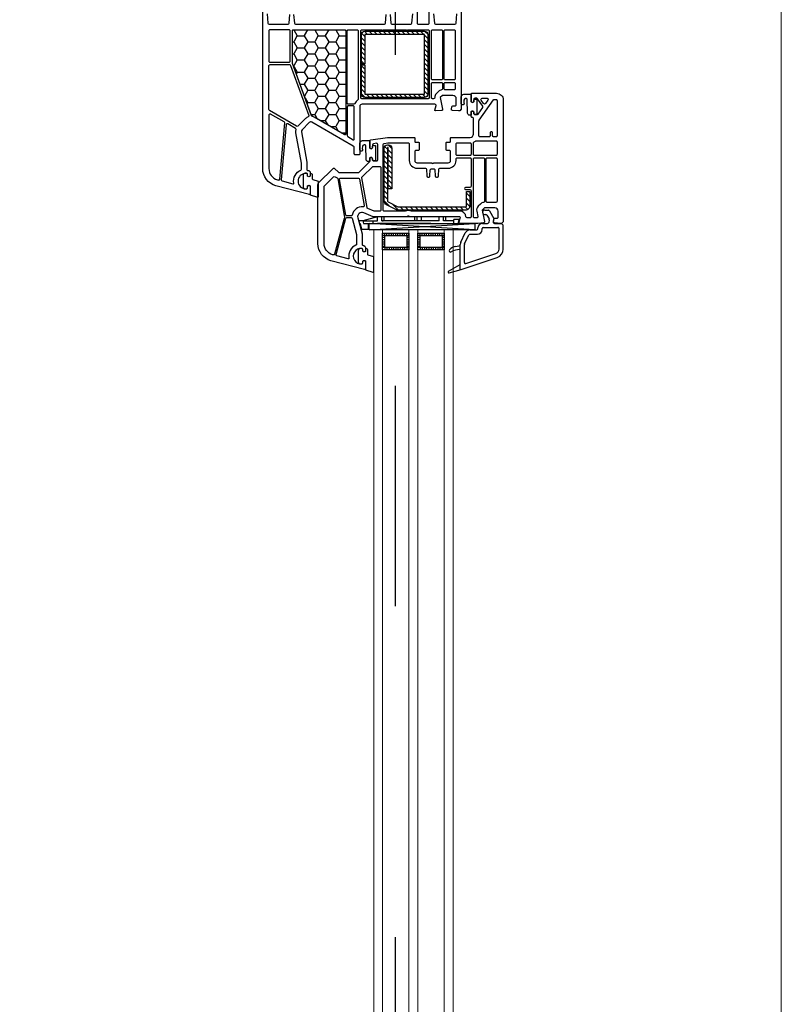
# Model space of a CAD drawing. Header units: millimetres. Extents: x 53645 to 137188, y 78097 to 135542.
# Tile 234 of 256: x 113107 to 113452, y 129776 to 130222. Entities that reach past the tile are written whole.
import ezdxf

# ---------------------------------------------------------------- set-up
doc = ezdxf.new("R2010")
doc.units = ezdxf.units.MM
doc.linetypes.add('CONTI', pattern=[0])
doc.linetypes.add('GOST2.303 5', pattern=[24, 20, -1.5, 1, -1.5])
for name, color, linetype in [('axis_dim', 40, 'CONTI'), ('GASKET', 5, 'Continuous'), ('PVC', 7, 'Continuous'), ('STEEL', 5, 'Continuous')]:
    doc.layers.add(name, color=color, linetype=linetype)
doc.layers.add('doors_windows', color=4, linetype='Continuous', lineweight=5)

# ---------------------------------------------------------------- blocks, each defined once
blk = doc.blocks.new('*U38')
at = {"linetype": 'Continuous'}
h = blk.add_hatch(dxfattribs=at)
h.set_pattern_fill('HONEY', color=6, angle=-90, style=0)
h.set_pattern_definition([(270, (1672.2694, 52.6428), (-2.74963, -4.7625), [3.175, -6.35]), (150, (1672.2694, 52.6428), (-2.74963, 4.7625), [3.175, -6.35]), (210, (1672.2694, 52.6428), (-5.49926, -6e-07), [-6.35, 3.175])])
h.paths.add_polyline_path([(1543.89, -37.59, -0.57735), (1543.46, -36.84), (1551.14, -23.53, 0.079163), (1551.54, -22.5, -0.259107), (1551.85, -22.14), (1575.53, -13.52, -0.087489), (1575.7, -13.49), (1590.41, -13.49, -0.414214), (1590.91, -13.99), (1590.91, -37.09, -0.414214), (1590.41, -37.59)])
at = {"color": 1, "linetype": 'Continuous'}
for p, q in [((1503.14, -44.14), (1500.57, -44.82)), ((1504.34, -43.52), (1503.14, -43.85)), ((1503.14, -43.85), (1503.14, -44.14)), ((1504.34, -45.39), (1504.34, -43.52)), ((1500.57, -44.82), (1500.57, -47.87)), ((1500.57, -47.87), (1503.14, -47.87)), ((1504.33, -45.37), (1503.13, -45.65)), ((1503.13, -45.65), (1503.13, -88.61)), ((1504.33, -45.37), (1504.33, -51.97)), ((1506.13, -51.97), (1504.33, -45.37)), ((1504.33, -45.65), (1504.33, -51.97)), ((1503.13, -49.97), (1504.33, -49.97)), ((1503.13, -76.2), (1503.13, -52)), ((1504.33, -51.97), (1506.13, -51.97)), ((1506.13, -82.97), (1506.13, -51.97)), ((1504.33, -53.97), (1504.33, -54.57)), ((1504.33, -53.97), (1506.13, -53.97)), ((1504.33, -79.97), (1504.33, -53.97)), ((1504.33, -54.97), (1506.13, -54.97)), ((1504.33, -68.97), (1506.13, -68.97)), ((1504.33, -69.97), (1506.13, -69.97)), ((1504.33, -71.97), (1506.13, -71.97)), ((1504.33, -79.97), (1506.13, -79.97)), ((1504.33, -81.97), (1506.13, -81.97)), ((1504.33, -86.67), (1504.33, -81.97)), ((1504.33, -82.97), (1506.13, -82.97)), ((1503.13, -86.67), (1504.83, -86.67)), ((1503.13, -88.61), (1504.83, -89.07)), ((1504.83, -89.07), (1504.83, -86.67))]:
    blk.add_line(p, q, dxfattribs=at)
at = {"color": 1, "linetype": 'Continuous', "lineweight": 25}
for p, q in [((1500.15, -48.17), (1503.14, -96.18)), ((1500.15, -96.18), (1503.14, -48.17))]:
    blk.add_line(p, q, dxfattribs=at)
at = {"color": 5}
for p, q in [((1492.17, -55.28), (1491.17, -55.28)), ((1492.17, -56.28), (1491.17, -56.28)), ((1492.17, -57.28), (1491.17, -57.28)), ((1492.17, -55.28), (1492.17, -54.28)), ((1492.67, -55.28), (1492.67, -54.28)), ((1493.67, -55.28), (1493.67, -54.28)), ((1494.67, -55.28), (1494.67, -54.28)), ((1495.67, -55.28), (1495.67, -54.28)), ((1496.67, -55.28), (1496.67, -54.28)), ((1497.67, -55.28), (1497.67, -54.28)), ((1497.67, -55.28), (1498.67, -55.28)), ((1497.67, -56.28), (1498.67, -56.28)), ((1497.67, -57.28), (1498.67, -57.28)), ((1492.17, -58.28), (1491.17, -58.28)), ((1492.17, -59.28), (1491.17, -59.28)), ((1492.17, -60.28), (1491.17, -60.28)), ((1492.17, -61.28), (1491.17, -61.28)), ((1492.17, -62.28), (1491.17, -62.28)), ((1497.67, -58.28), (1498.67, -58.28)), ((1497.67, -59.28), (1498.67, -59.28)), ((1497.67, -60.28), (1498.67, -60.28)), ((1497.67, -61.28), (1498.67, -61.28)), ((1497.67, -62.28), (1498.67, -62.28)), ((1492.17, -63.28), (1491.17, -63.28)), ((1492.17, -64.28), (1491.17, -64.28)), ((1492.17, -65.28), (1491.17, -65.28)), ((1492.17, -65.28), (1491.17, -65.28)), ((1492.17, -66.28), (1491.17, -66.28)), ((1492.17, -65.28), (1492.17, -66.28)), ((1492.67, -66.28), (1492.67, -65.28)), ((1493.67, -66.28), (1493.67, -65.28)), ((1494.67, -66.28), (1494.67, -65.28)), ((1495.67, -66.28), (1495.67, -65.28)), ((1496.67, -66.28), (1496.67, -65.28)), ((1497.67, -63.28), (1498.67, -63.28)), ((1497.67, -64.28), (1498.67, -64.28)), ((1497.67, -65.28), (1498.67, -65.28)), ((1497.67, -65.28), (1498.67, -65.28)), ((1497.67, -65.28), (1497.67, -66.28)), ((1497.67, -66.28), (1498.67, -66.28)), ((1492.17, -71.28), (1491.17, -71.28)), ((1492.17, -71.28), (1492.17, -70.28)), ((1492.67, -71.28), (1492.67, -70.28)), ((1493.67, -71.28), (1493.67, -70.28)), ((1494.67, -71.28), (1494.67, -70.28)), ((1495.67, -71.28), (1495.67, -70.28)), ((1496.67, -71.28), (1496.67, -70.28)), ((1497.67, -71.28), (1497.67, -70.28)), ((1497.67, -71.28), (1498.67, -71.28)), ((1492.17, -72.28), (1491.17, -72.28)), ((1492.17, -73.28), (1491.17, -73.28)), ((1492.17, -74.28), (1491.17, -74.28)), ((1492.17, -75.28), (1491.17, -75.28)), ((1497.67, -72.28), (1498.67, -72.28)), ((1497.67, -73.28), (1498.67, -73.28)), ((1497.67, -74.28), (1498.67, -74.28)), ((1497.67, -75.28), (1498.67, -75.28)), ((1492.17, -76.28), (1491.17, -76.28)), ((1492.17, -77.28), (1491.17, -77.28)), ((1492.17, -78.28), (1491.17, -78.28)), ((1492.17, -79.28), (1491.17, -79.28)), ((1492.17, -80.28), (1491.17, -80.28)), ((1497.67, -76.28), (1498.67, -76.28)), ((1497.67, -77.28), (1498.67, -77.28)), ((1497.67, -78.28), (1498.67, -78.28)), ((1497.67, -79.28), (1498.67, -79.28)), ((1497.67, -80.28), (1498.67, -80.28)), ((1492.17, -81.28), (1491.17, -81.28)), ((1492.17, -81.28), (1491.17, -81.28)), ((1492.17, -82.28), (1491.17, -82.28)), ((1492.17, -81.28), (1492.17, -82.28)), ((1492.67, -82.28), (1492.67, -81.28)), ((1493.67, -82.28), (1493.67, -81.28)), ((1494.67, -82.28), (1494.67, -81.28)), ((1495.67, -82.28), (1495.67, -81.28)), ((1496.67, -82.28), (1496.67, -81.28)), ((1497.67, -81.28), (1498.67, -81.28)), ((1497.67, -81.28), (1498.67, -81.28)), ((1497.67, -81.28), (1497.67, -82.28)), ((1497.67, -82.28), (1498.67, -82.28))]:
    blk.add_line(p, q, dxfattribs=at)
blk.add_lwpolyline([(1543.54, -37.59, -0.57735), (1543.29, -37.14), (1551.92, -22.19, -0.176327), (1552.07, -22.06), (1575.56, -13.51, -0.087489), (1575.66, -13.49), (1590.61, -13.49, -0.414214), (1590.91, -13.79), (1590.91, -37.29, -0.414214), (1590.61, -37.59)], format="xyb", close=True)
at = {"color": 1, "linetype": 'Continuous', "lineweight": 25}
blk.add_lwpolyline([(1500.15, -50.18), (1500.15, -48.17), (1503.14, -48.17), (1503.14, -96.18), (1500.15, -96.18)], close=True, dxfattribs=at)
at = {"color": 5}
for points in [[(1498.67, -66.28), (1491.17, -66.28), (1491.17, -54.28), (1498.67, -54.28)], [(1497.67, -65.28), (1492.17, -65.28), (1492.17, -55.28), (1497.67, -55.28)], [(1498.67, -82.28), (1491.17, -82.28), (1491.17, -70.28), (1498.67, -70.28)], [(1497.67, -81.28), (1492.17, -81.28), (1492.17, -71.28), (1497.67, -71.28)]]:
    blk.add_lwpolyline(points, close=True, dxfattribs=at)
at = {"layer": 'doors_windows', "color": 5}
for points in [[(868, -50.28), (1500.15, -50.28), (1500.15, -54.28), (868, -54.28)], [(868, -66.28), (1500.15, -66.28), (1500.15, -70.28), (868, -70.28)], [(868, -82.28), (1500.15, -82.28), (1500.15, -86.28), (868, -86.28)]]:
    blk.add_lwpolyline(points, close=True, dxfattribs=at)
at = {"layer": 'GASKET'}
for p, q in [((1480.7, -84.5), (1482.14, -89.88)), ((1481.44, -84.2), (1484.43, -89.5)), ((1492.69, -87.48), (1493.04, -89.5))]:
    blk.add_line(p, q, dxfattribs=at)
at = {"layer": 'GASKET', "color": 5, "linetype": 'Continuous'}
for points in [[(1524.99, -22.56, 0.414214), (1525.69, -21.86), (1525.69, -21.76, 0.414214), (1525.39, -21.46), (1524.54, -21.46), (1524.37, -21.16, -0.57735), (1524.89, -20.26), (1525.34, -20.26, 0.414214), (1525.84, -19.76), (1525.84, -19.46, 0.020024), (1525.83, -19.18, 0.390947), (1524.83, -18.26), (1519.85, -18.26, 0.390947), (1518.85, -19.18), (1518.84, -19.46), (1518.84, -19.76, 0.414214), (1519.34, -20.26), (1519.79, -20.26, -0.57735), (1520.31, -21.16), (1520.14, -21.46), (1516.09, -21.46), (1515.08, -24.85, 0.502334), (1515.36, -25.23), (1522.13, -25.23), (1522.86, -22.8, -0.349418), (1523.15, -22.56)], [(1490.89, -47.61, 0.414214), (1491.59, -46.91), (1491.59, -46.81, 0.414214), (1491.29, -46.51), (1490.44, -46.51), (1490.27, -46.21, -0.57735), (1490.79, -45.31), (1491.24, -45.31, 0.414214), (1491.74, -44.81), (1491.74, -44.51, 0.020024), (1491.73, -44.23, 0.390947), (1490.73, -43.31), (1485.75, -43.31, 0.390947), (1484.75, -44.23), (1484.74, -44.51), (1484.74, -44.81, 0.414214), (1485.24, -45.31), (1485.69, -45.31, -0.57735), (1486.21, -46.21), (1486.04, -46.51), (1481.99, -46.51), (1480.98, -49.9, 0.502334), (1481.26, -50.28), (1488.02, -50.28), (1488.76, -47.85, -0.349418), (1489.05, -47.61)], [(1538.01, -49.68, -0.414214), (1538.51, -50.18, -0.054959), (1538.43, -50.94, -0.351258), (1538.23, -51.1), (1531.79, -51.1, -0.351258), (1531.6, -50.94, -0.054959), (1531.51, -50.18, -0.414214), (1532.01, -49.68), (1532.46, -49.68, 0.57735), (1532.98, -48.78), (1532.81, -48.48), (1531.34, -48.48, -0.414214), (1531.14, -48.28), (1531.14, -47.81, -0.407864), (1532.12, -46.81), (1538.33, -46.68, 0.433601), (1538.72, -46.24), (1538.7, -45.92, 0.363714), (1537.97, -45.19), (1537, -45.11, 0.169782), (1536.81, -45.16, -1.241435), (1536.36, -43.99), (1539.45, -43.99, -0.414214), (1540.65, -45.19), (1540.65, -48.18, -0.414214), (1540.35, -48.48), (1537.21, -48.48), (1537.04, -48.78, 0.57735), (1537.56, -49.68)], [(1559, -95.68, -0.414214), (1559.5, -96.18, -0.054959), (1559.41, -96.94, -0.351258), (1559.22, -97.1), (1552.78, -97.1, -0.351258), (1552.58, -96.94, -0.054959), (1552.5, -96.18, -0.414214), (1553, -95.68), (1553.45, -95.68, 0.57735), (1553.97, -94.78), (1553.79, -94.48), (1552.33, -94.48, -0.414214), (1552.13, -94.28), (1552.13, -93.81, -0.407864), (1553.11, -92.81), (1559.32, -92.68, 0.433601), (1559.71, -92.24), (1559.68, -91.92, 0.363714), (1558.96, -91.19), (1557.99, -91.11, 0.169782), (1557.8, -91.16, -1.241435), (1557.35, -89.99), (1560.44, -89.99, -0.414214), (1561.64, -91.19), (1561.64, -94.18, -0.414214), (1561.34, -94.48), (1558.2, -94.48), (1558.03, -94.78, 0.57735), (1558.55, -95.68)]]:
    blk.add_lwpolyline(points, format="xyb", close=True, dxfattribs=at)
at = {"layer": 'GASKET'}
for centre, radius, start, end in [((1481.09, -84.4), 0.4, 29.4867, 195), ((1490.73, -85.1), 0.6, 47.514, 209.42), ((1487.76, -88.34), 5, 10, 47.514), ((1483.24, -89.32), 8, 0, 29.42)]:
    blk.add_arc(centre, radius, start, end, dxfattribs=at)
at = {"layer": 'PVC'}
for p, q in [((1482.13, -89.8), (1482.13, -89.8)), ((1482.15, -89.9), (1487.71, -106.29)), ((1482.43, -89.5), (1493.58, -89.5)), ((1484.89, -92.06), (1489.51, -105.68)), ((1485.36, -91.4), (1493.58, -91.4)), ((1491.24, -89.32), (1491.24, -89.5)), ((1493.8, -91.45), (1497.95, -93.47)), ((1494.63, -89.74), (1498.78, -91.76)), ((1498.23, -93.92), (1498.23, -97.3)), ((1500.13, -93.92), (1500.13, -97)), ((1500.63, -97.5), (1501.03, -97.5)), ((1500.33, -99.4), (1500.73, -99.4)), ((1501.23, -99.9), (1501.23, -106.6)), ((1503.13, -99.6), (1503.13, -101.91)), ((1504.78, -102.62), (1503.55, -102.4)), ((1506.88, -101.55), (1505.12, -102.56)), ((1507.13, -100.65), (1507.13, -101.11)), ((1509.13, -100.65), (1509.13, -102.27)), ((1491.41, -107.1), (1500.73, -107.1)), ((1503.13, -104.96), (1503.13, -108.25)), ((1505.33, -104.75), (1503.72, -104.47)), ((1508.88, -102.7), (1505.33, -104.75)), ((1491.5, -109), (1502.38, -109)), ((1502.38, -109), (1503.13, -108.25))]:
    blk.add_line(p, q, dxfattribs=at)
for points in [[(1598.1, -2), (1593.89, -2.37, 0.388879), (1593.43, -2.87), (1593.43, -11.46, 0.388879), (1593.89, -11.96), (1597.81, -12.3, 0.700208)], [(1597.81, -14), (1593.89, -14.34, 0.388879), (1593.43, -14.84), (1593.43, -55.16, 0.388879), (1593.89, -55.66), (1597.81, -56, 0.700208)], [(1597.81, -57.7), (1593.89, -58.04, 0.388879), (1593.43, -58.54), (1593.43, -67.13, 0.388879), (1593.89, -67.63), (1598.1, -68, 0.700208)], [(1599.63, -70), (1593.93, -70, 0.414214), (1593.43, -70.5), (1593.43, -74.9, 0.414214), (1593.93, -75.4), (1599.63, -75.4, -0.414214)], [(1598.1, -77.4), (1593.89, -77.77, 0.388879), (1593.43, -78.27), (1593.43, -87.13, 0.388879), (1593.89, -87.63), (1598.1, -88, 0.700208)], [(1599.63, -90), (1554.88, -90), (1554.13, -89.25), (1554.13, -88.75), (1554.32, -85.97, -0.446275), (1554.9, -85.51), (1556.02, -85.7, -0.36397), (1556.43, -86.2), (1556.43, -87.2, 0.414214), (1556.93, -87.7), (1559.63, -87.7, 0.414214), (1561.13, -86.2), (1561.13, -81.43), (1560.13, -80.43), (1554.91, -81.49, -0.454146), (1554.31, -81.03), (1554.13, -78.32, -0.51393), (1554.51, -78.01), (1556.5, -78.54, 0.493145), (1557.13, -78.06), (1557.13, -45, 0.414214), (1556.13, -44), (1534.63, -44, -0.414214), (1534.13, -43.5), (1534.13, -42, -0.414214), (1534.63, -41.5), (1537.33, -41.5, 0.267949), (1538.2, -41), (1549, -22.29, 0.339454), (1548.84, -21.09), (1545.55, -17.8, 0.245592), (1544.67, -17.52), (1530.83, -19.95, -0.043661), (1530.31, -20), (1527.63, -20, 0.414214), (1527.13, -20.5, -0.414214), (1526.13, -21.5), (1524.49, -21.5), (1524.31, -21.2, -0.57735), (1524.83, -20.3), (1525.28, -20.3, 0.414214), (1525.78, -19.8), (1525.78, -19.5, 1), (1518.78, -19.5), (1518.78, -19.8, 0.414214), (1519.28, -20.3), (1519.73, -20.3, -0.57735), (1520.25, -21.2), (1520.08, -21.5), (1516.43, -21.5, -0.493145), (1516.14, -21.12), (1520.21, -5.93, -0.339454), (1527.94, 0), (1599.63, 0, -0.414214)]]:
    blk.add_lwpolyline(points, format="xyb", dxfattribs=at)
for points in [[(1552.27, -2.8), (1527.94, -2.8, 0.339454), (1522.92, -6.65), (1522.79, -7.12, 0.466308), (1523.23, -7.75), (1548.66, -9.97, 0.291473), (1549.14, -9.72), (1552.7, -3.55, 0.57735)], [(1574.58, -2.8, -0.414214), (1575.08, -3.3), (1575.08, -12.18, -0.315299), (1574.75, -12.65), (1552.07, -20.91, -0.415199), (1551.43, -20.61, 0.110369), (1550.61, -19.32), (1547.24, -15.95, -0.339454), (1547.16, -15.35), (1554.26, -3.05, -0.267949), (1554.69, -2.8)], [(1576.18, -3.3), (1576.18, -11.9, 0.414214), (1576.68, -12.4), (1590.43, -12.4, 0.414214), (1590.93, -11.9), (1590.93, -3.3, 0.414214), (1590.43, -2.8), (1576.68, -2.8, 0.414214)], [(1547.81, -10.6), (1522.87, -8.42, 0.36397), (1522.35, -8.79), (1521.03, -13.7, 0.546119), (1521.37, -14.08, -0.339137), (1527.28, -17.21, 0.293253), (1527.74, -17.5), (1530.36, -17.5), (1544.23, -15.05, -0.100742), (1545.63, -15.09, 0.329802), (1546.17, -14.85), (1548.2, -11.35, 0.548619)], [(1575.63, -13.5), (1590.43, -13.5, -0.414214), (1590.93, -14), (1590.93, -37.1, -0.414214), (1590.43, -37.6), (1543.91, -37.6, -0.57735), (1543.48, -36.85), (1551.16, -23.54, 0.079163), (1551.56, -22.51, -0.259107), (1551.88, -22.15)], [(1555.93, -38.3), (1542.93, -38.3, 0.267949), (1542.5, -38.55), (1541.06, -41.05, 0.57735), (1541.32, -41.5), (1555.93, -41.5, 0.414214), (1556.43, -41), (1556.43, -38.8, 0.414214)], [(1590.43, -38.3, -0.414214), (1590.93, -38.8), (1590.93, -42.8, -0.414214), (1590.43, -43.3), (1559.47, -43.3, -0.252264), (1559.06, -43.08, 0.152167), (1557.45, -41.76, -0.305615), (1557.13, -41.29), (1557.13, -38.8, -0.414214), (1557.63, -38.3)], [(1590.43, -44.4, -0.414214), (1590.93, -44.9), (1590.93, -54.1, 1), (1590.93, -54.7), (1590.93, -65.1, 1), (1590.93, -65.7), (1590.93, -74.9, -0.414214), (1590.43, -75.4), (1560.13, -75.4, -0.414214), (1559.63, -74.9), (1559.63, -44.9, -0.414214), (1560.13, -44.4)], [(1566.53, -76.5, -0.414214), (1567.03, -77), (1567.03, -81, -0.414214), (1566.53, -81.5), (1564.1, -81.5, -0.372896), (1563.61, -81.07, 0.161969), (1562.9, -79.66), (1561.9, -78.66, 0.198912), (1560.13, -77.93, -0.414214), (1559.63, -77.43), (1559.63, -77, -0.414214), (1560.13, -76.5)], [(1590.43, -76.5, -0.414214), (1590.93, -77), (1590.93, -81, -0.414214), (1590.43, -81.5), (1568.63, -81.5, -0.414214), (1568.13, -81), (1568.13, -77, -0.414214), (1568.63, -76.5)], [(1566.53, -82.2, -0.414214), (1567.03, -82.7), (1567.03, -86.7, -0.414214), (1566.53, -87.2), (1564.13, -87.2, -0.414214), (1563.63, -86.7), (1563.63, -82.7, -0.414214), (1564.13, -82.2)], [(1590.43, -82.2, -0.414214), (1590.93, -82.7), (1590.93, -86.7, -0.414214), (1590.43, -87.2), (1568.63, -87.2, -0.414214), (1568.13, -86.7), (1568.13, -82.7, -0.414214), (1568.63, -82.2)]]:
    blk.add_lwpolyline(points, format="xyb", close=True, dxfattribs=at)
at = {"layer": 'PVC', "linetype": 'Continuous', "lineweight": 25}
for points in [[(1503.88, -109), (1503.13, -108.25), (1503.13, -107.75), (1503.32, -104.97, -0.446275), (1503.9, -104.51), (1505.02, -104.7, -0.36397), (1505.43, -105.2), (1505.43, -106.2, 0.414214), (1505.93, -106.7), (1508.63, -106.7, 0.414214), (1510.13, -105.2), (1510.13, -100.43), (1509.13, -99.43), (1503.91, -100.49, -0.454146), (1503.31, -100.03), (1503.14, -97.41, -0.016582), (1503.13, -97.21), (1503.13, -89.3, -0.493145), (1503.51, -89.01), (1505.5, -89.54, 0.493145), (1506.13, -89.06), (1506.13, -66.71, -0.201513), (1506.28, -66.36, 0.420084), (1506.28, -65.64, -0.201513), (1506.13, -65.29), (1506.13, -50), (1507.97, -45.8, 0.628383), (1505.62, -43.07), (1498.41, -45), (1493.63, -45, 0.414214), (1493.13, -45.5, -0.414214), (1492.13, -46.5), (1490.49, -46.5), (1490.31, -46.2, -0.57735), (1490.83, -45.3), (1491.27, -45.3, 0.38517), (1491.77, -44.85, 1.105542), (1484.8, -44.85, 0.38517), (1485.3, -45.3), (1485.73, -45.3, -0.57735), (1486.25, -46.2), (1486.08, -46.5), (1482.43, -46.5, -0.493145), (1482.14, -46.12), (1486.21, -30.93, -0.339454), (1493.94, -25), (1520.72, -25, -0.198912), (1521.43, -25.29), (1527.99, -31.85, -0.414214), (1527.99, -32.56), (1526.28, -34.27, 0.198912), (1526.13, -34.62), (1526.13, -43.29, 0.198912), (1526.28, -43.65), (1530.99, -48.35, 0.198912), (1531.34, -48.5), (1532.78, -48.5), (1532.95, -48.8, -0.57735), (1532.43, -49.7), (1531.93, -49.7, 0.414214), (1531.43, -50.2), (1531.43, -51.6, 0.414214), (1531.93, -52.1), (1538.92, -52.1, 0.455633), (1539.42, -51.53), (1539.22, -50.13, 0.373972), (1538.73, -49.7), (1537.53, -49.7, -0.57735), (1537.01, -48.8), (1537.19, -48.5), (1540.57, -48.5, -0.373885), (1541.07, -48.93), (1542.13, -56.5), (1542.13, -68.6, -0.414214), (1541.83, -68.9), (1540.23, -68.9, 0.414214), (1539.93, -69.2), (1539.93, -70.6, -0.414214), (1539.63, -70.9), (1536.53, -70.9, -0.414214), (1536.23, -70.6), (1536.23, -69.4, 0.414214), (1535.73, -68.9), (1531.63, -68.9, 0.414214), (1530.63, -69.9), (1530.63, -76.29, -0.201513), (1530.48, -76.64, 0.420084), (1530.48, -77.36, -0.201513), (1530.63, -77.71), (1530.63, -84.1, 0.414214), (1531.63, -85.1), (1535.73, -85.1, 0.414214), (1536.23, -84.6), (1536.23, -83.4, -0.414214), (1536.53, -83.1), (1539.63, -83.1, -0.414214), (1539.93, -83.4), (1539.93, -84.8, 0.414214), (1540.23, -85.1), (1541.83, -85.1, -0.414214), (1542.13, -85.4), (1542.13, -94, 0.414214), (1543.63, -95.5), (1550.63, -95.5, 0.414214), (1551.13, -95, -0.414214), (1551.63, -94.5), (1553.78, -94.5), (1553.95, -94.8, -0.57735), (1553.43, -95.7), (1552.93, -95.7, 0.414214), (1552.43, -96.2), (1552.43, -97.17, 0.244698), (1552.65, -97.58), (1555.7, -99.72, 0.315299), (1556.27, -99.72), (1559.62, -97.37, 0.244698), (1559.83, -96.96), (1559.83, -96.2, 0.414214), (1559.33, -95.7), (1558.53, -95.7, -0.57735), (1558.01, -94.8), (1558.19, -94.5), (1561.83, -94.5, -0.414214), (1562.13, -94.8), (1562.13, -106, -0.414214), (1559.13, -109)], [(1506.65, -36.95, -0.109518), (1505.36, -36.9), (1489.19, -32.57, -0.414214), (1488.84, -31.95), (1488.92, -31.65, -0.339454), (1493.94, -27.8), (1519.56, -27.8, -0.198912), (1520.27, -28.09), (1524.25, -32.08, -0.382222), (1524.29, -32.75, 0.088112), (1523.79, -33.67, -0.274835), (1523.4, -34)], [(1493.74, -42.5, -0.293253), (1493.28, -42.21, 0.339137), (1487.37, -39.08, -0.546119), (1487.03, -38.7), (1488.4, -33.6, -0.414214), (1489.01, -33.24), (1505.41, -37.64, -0.339454), (1505.78, -38.12), (1505.78, -40.05, -0.339454), (1505.41, -40.53), (1498.14, -42.48, -0.065543), (1498.01, -42.5)], [(1511.19, -46.01, -0.498043), (1510.61, -45.46, 0.394481), (1506.9, -40.57, -0.365019), (1506.48, -40.07), (1506.48, -38.12, -0.36397), (1506.9, -37.62), (1523.05, -34.77, -0.466308), (1523.63, -35.27), (1523.63, -43.39, -0.36397), (1523.22, -43.89)], [(1509.13, -53.5, -0.414214), (1508.63, -53), (1508.63, -50.63, -0.103244), (1508.68, -50.43), (1509.92, -47.58, -0.251284), (1510.29, -47.28), (1523.75, -44.91, -0.28183), (1524.24, -45.1, 0.034736), (1524.51, -45.41), (1528.79, -49.69, -0.198912), (1528.93, -50.04), (1528.93, -53, -0.414214), (1528.43, -53.5)], [(1519.93, -94.4, -0.414214), (1519.43, -93.9), (1519.43, -91.9, 1), (1518.43, -91.9), (1518.43, -93.9, -0.414214), (1517.93, -94.4), (1506.13, -94.4, -0.414214), (1505.63, -93.9), (1505.63, -92.61, -0.387795), (1506.09, -92.11, 0.387795), (1508.63, -89.32), (1508.63, -67.31, 0.229416), (1508.63, -64.69), (1508.63, -55.1, -0.414214), (1509.13, -54.6), (1538.91, -54.6, -0.373972), (1539.4, -55.03), (1539.63, -56.64, -0.034844), (1539.63, -56.71), (1539.63, -65.9, -0.414214), (1539.13, -66.4), (1531.63, -66.4, 0.414214), (1528.13, -69.9), (1528.13, -73.72, -0.39896), (1527.66, -74.22), (1524.61, -74.38, 0.39896), (1524.13, -74.87), (1524.13, -75.31, 0.39896), (1524.61, -75.8), (1527.4, -75.95, -0.442836), (1527.87, -76.52, 0.074681), (1527.87, -77.48, -0.442836), (1527.4, -78.05), (1524.61, -78.2, 0.39896), (1524.13, -78.69), (1524.13, -79.13, 0.39896), (1524.61, -79.62), (1527.66, -79.78, -0.39896), (1528.13, -80.28), (1528.13, -84.1, 0.414214), (1531.63, -87.6), (1532.33, -87.6, -0.414214), (1532.83, -88.1), (1532.83, -93.9, -0.414214), (1532.33, -94.4)], [(1534.43, -94.4, -0.414214), (1533.93, -93.9), (1533.93, -88.1, -0.414214), (1534.43, -87.6), (1539.13, -87.6, -0.414214), (1539.63, -88.1), (1539.63, -93.9, -0.414214), (1539.13, -94.4)], [(1513.1, -100.5, -0.372896), (1512.61, -100.07, 0.161969), (1511.9, -98.66), (1510.9, -97.66, 0.251647), (1508.63, -96.98), (1506.23, -97.47, -0.4743), (1505.63, -96.98), (1505.63, -96, -0.414214), (1506.13, -95.5), (1532.33, -95.5, -0.414214), (1532.83, -96), (1532.83, -100, -0.414214), (1532.33, -100.5)], [(1534.43, -106.2, -0.414214), (1533.93, -105.7), (1533.93, -96, -0.414214), (1534.43, -95.5), (1539.6, -95.5, -0.284915), (1540.05, -95.78, 0.045769), (1540.43, -96.4, -0.162278), (1540.53, -96.7), (1540.53, -105.7, -0.414214), (1540.03, -106.2)], [(1542.83, -106.2, -0.414214), (1542.33, -105.7), (1542.33, -104.7, -0.414214), (1542.83, -104.2), (1544.13, -104.2, 0.414214), (1544.63, -103.7), (1544.63, -103.5, 0.414214), (1544.13, -103), (1542.83, -103, -0.414214), (1542.33, -102.5), (1542.33, -98.49, -0.436376), (1542.87, -97.99, 0.01877), (1543.13, -98), (1549.6, -98, -0.153915), (1549.89, -98.09), (1559.12, -104.56, -0.244698), (1559.33, -104.97), (1559.33, -105.7, -0.414214), (1558.83, -106.2)], [(1513.13, -106.2, -0.414214), (1512.63, -105.7), (1512.63, -101.7, -0.414214), (1513.13, -101.2), (1532.33, -101.2, -0.414214), (1532.83, -101.7), (1532.83, -105.7, -0.414214), (1532.33, -106.2)], [(1557.44, -100.94, -0.520567), (1557.44, -100.12), (1559.05, -98.99, -0.606815), (1559.83, -99.4), (1559.83, -101.65, -0.606815), (1559.05, -102.06)]]:
    blk.add_lwpolyline(points, format="xyb", close=True, dxfattribs=at)
at = {"layer": 'PVC'}
for centre, radius, start, end in [((1482.43, -89.8), 0.3, 90, 198.7481), ((1485.36, -91.9), 0.5, 90, 198.7481), ((1493.58, -91.9), 2.4, 64.0795, 90), ((1493.58, -91.9), 0.5, 64.0795, 90), ((1497.73, -93.92), 0.5, 0, 64.0795), ((1497.73, -93.92), 2.4, 0, 64.0795), ((1500.33, -97.3), 2.1, 180, 270), ((1500.63, -97), 0.5, 180, 270), ((1501.03, -99.6), 2.1, 0, 90), ((1500.73, -99.9), 0.5, 0, 90), ((1503.63, -101.91), 0.5, 180, 260), ((1504.87, -102.13), 0.5, 260, 300), ((1506.63, -101.11), 0.5, 300, 0), ((1508.13, -100.65), 1, 0, 180), ((1508.63, -102.27), 0.5, 300, 0), ((1491.5, -105), 4, 198.7481, 270), ((1491.5, -105), 2.1, 198.7481, 270), ((1500.73, -106.6), 0.5, 270, 0), ((1503.63, -104.96), 0.5, 80, 180)]:
    blk.add_arc(centre, radius, start, end, dxfattribs=at)
at = {"layer": 'STEEL', "color": 5, "linetype": 'Continuous'}
for p, q in [((1561.79, -44.8), (1560.23, -46.36)), ((1561.73, -46.98), (1560.23, -48.48)), ((1561.73, -49.1), (1560.23, -50.6)), ((1563.91, -44.8), (1562.41, -46.3)), ((1566.03, -44.8), (1564.53, -46.3)), ((1568.15, -44.8), (1566.65, -46.3)), ((1570.27, -44.8), (1568.77, -46.3)), ((1572.4, -44.8), (1570.9, -46.3)), ((1574.52, -44.8), (1573.02, -46.3)), ((1576.64, -44.8), (1575.48, -45.95)), ((1578.76, -44.8), (1577.26, -46.3)), ((1580.88, -44.8), (1579.38, -46.3)), ((1583, -44.8), (1581.5, -46.3)), ((1585.12, -44.8), (1583.62, -46.3)), ((1587.25, -44.8), (1585.75, -46.3)), ((1589.27, -44.9), (1587.87, -46.3)), ((1590.22, -46.07), (1588.73, -47.55)), ((1590.23, -48.17), (1588.73, -49.67)), ((1561.73, -51.22), (1560.23, -52.72)), ((1561.73, -53.34), (1560.23, -54.84)), ((1590.23, -50.3), (1588.73, -51.8)), ((1590.23, -52.42), (1588.73, -53.92)), ((1513.35, -55.03), (1510.87, -57.51)), ((1515.62, -55.03), (1514.12, -56.53)), ((1517.88, -55.03), (1516.38, -56.53)), ((1520.14, -55.03), (1518.64, -56.53)), ((1520.56, -56.87), (1518.98, -58.45)), ((1522.4, -55.03), (1520.9, -56.53)), ((1522.82, -56.87), (1521.24, -58.45)), ((1524.67, -55.03), (1523.17, -56.53)), ((1525.08, -56.87), (1523.5, -58.45)), ((1526.93, -55.03), (1525.43, -56.53)), ((1527.35, -56.87), (1525.77, -58.45)), ((1529.19, -55.03), (1527.69, -56.53)), ((1529.61, -56.87), (1528.03, -58.45)), ((1531.45, -55.03), (1529.95, -56.53)), ((1531.87, -56.87), (1530.29, -58.45)), ((1533.72, -55.03), (1532.22, -56.53)), ((1534.13, -56.87), (1532.55, -58.45)), ((1535.98, -55.03), (1534.48, -56.53)), ((1536.4, -56.87), (1534.82, -58.45)), ((1538.03, -55.24), (1536.74, -56.53)), ((1538.76, -56.78), (1537.08, -58.45)), ((1561.73, -55.46), (1560.23, -56.96)), ((1561.73, -57.58), (1560.23, -59.08)), ((1590.23, -54.54), (1588.73, -56.04)), ((1590.23, -56.66), (1588.73, -58.16)), ((1511.96, -58.68), (1509.11, -61.53)), ((1510.61, -62.3), (1509.11, -63.8)), ((1561.73, -59.7), (1560.23, -61.2)), ((1561.73, -61.83), (1560.23, -63.33)), ((1590.23, -58.78), (1588.73, -60.28)), ((1590.23, -60.9), (1588.73, -62.4)), ((1510.61, -64.56), (1509.11, -66.06)), ((1510.61, -66.82), (1509.11, -68.32)), ((1561.73, -63.95), (1560.23, -65.45)), ((1561.73, -66.07), (1560.23, -67.57)), ((1590.23, -63.02), (1588.73, -64.52)), ((1590.23, -65.15), (1588.73, -66.65)), ((1510.61, -69.08), (1509.11, -70.58)), ((1510.61, -71.35), (1509.11, -72.85)), ((1561.73, -68.19), (1560.23, -69.69)), ((1561.73, -70.31), (1560.23, -71.81)), ((1590.23, -67.27), (1588.73, -68.77)), ((1590.23, -69.39), (1588.73, -70.89)), ((1510.61, -73.61), (1509.11, -75.11)), ((1510.61, -75.87), (1509.11, -77.37)), ((1561.73, -72.43), (1560.33, -73.83)), ((1562.99, -73.3), (1561.51, -74.78)), ((1565.11, -73.3), (1563.61, -74.8)), ((1567.23, -73.3), (1565.73, -74.8)), ((1569.35, -73.3), (1567.85, -74.8)), ((1571.47, -73.3), (1569.97, -74.8)), ((1573.59, -73.3), (1572.09, -74.8)), ((1575.72, -73.3), (1574.22, -74.8)), ((1577.84, -73.3), (1576.34, -74.8)), ((1579.96, -73.3), (1578.46, -74.8)), ((1582.08, -73.3), (1580.58, -74.8)), ((1584.2, -73.3), (1582.7, -74.8)), ((1586.32, -73.3), (1584.82, -74.8)), ((1588.44, -73.3), (1586.94, -74.8)), ((1590.23, -71.51), (1588.73, -73.01)), ((1590.18, -73.68), (1589.11, -74.75)), ((1510.61, -78.13), (1509.11, -79.63)), ((1510.61, -80.4), (1509.11, -81.9)), ((1510.61, -82.66), (1509.11, -84.16)), ((1510.61, -84.92), (1509.11, -86.42)), ((1510.61, -87.19), (1509.11, -88.69)), ((1510.61, -89.45), (1509.11, -90.95)), ((1510.61, -91.71), (1509.42, -92.9)), ((1512.26, -92.33), (1510.78, -93.8)), ((1514.52, -92.33), (1513.02, -93.83)), ((1516.78, -92.33), (1515.28, -93.83)), ((1517.61, -93.76), (1517.54, -93.83))]:
    blk.add_line(p, q, dxfattribs=at)
blk.add_lwpolyline([(1575.48, -46.3), (1575.48, -44.8), (1588.73, -44.8, -0.414214), (1590.23, -46.3), (1590.23, -73.3, -0.414214), (1588.73, -74.8), (1561.73, -74.8, -0.414214), (1560.23, -73.3), (1560.23, -46.3, -0.414214), (1561.73, -44.8), (1574.98, -44.8), (1574.98, -46.3), (1561.73, -46.3), (1561.73, -73.3), (1588.73, -73.3), (1588.73, -46.3)], format="xyb", close=True, dxfattribs=at)
at = {"layer": 'STEEL', "linetype": 'Continuous'}
blk.add_lwpolyline([(1509.11, -91.83), (1509.11, -61.5, -0.116434), (1509.32, -60.61), (1511.56, -56.13, -0.284079), (1513.35, -55.03), (1537.26, -55.03, -0.414214), (1538.76, -56.53), (1538.76, -56.95, -0.414214), (1537.26, -58.45), (1518.76, -58.45), (1518.76, -56.87), (1537.35, -56.87, 0.940252), (1537.37, -56.53), (1513.48, -56.53, 0.228035), (1512.9, -56.81), (1510.66, -61.28, 0.116434), (1510.61, -61.5), (1510.61, -91.83, 0.414214), (1511.11, -92.33), (1517.61, -92.33), (1517.61, -93.83), (1511.11, -93.83, -0.414214)], format="xyb", close=True, dxfattribs=at)

msp = doc.modelspace()

# ---------------------------------------------------------------- linework, layer by layer
at = {"layer": 'axis_dim', "linetype": 'GOST2.303 5', "lineweight": 25, "ltscale": 100}
msp.add_lwpolyline([(113277.3, 132206.04), (113277.3, 120177.43)], dxfattribs=at)
at = {"layer": 'doors_windows', "lineweight": 20, "ltscale": 50}
msp.add_lwpolyline([(113102.3, 128626.5), (113452.3, 128626.5), (113452.3, 130226.5), (113102.3, 130226.5)], close=True, dxfattribs=at)

# ---------------------------------------------------------------- block references
at = {"ltscale": 100, "rotation": 89.99999999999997}
msp.add_blockref('*U38', (113217.3, 128626.5), dxfattribs=at)

doc.saveas('drawing.dxf')
